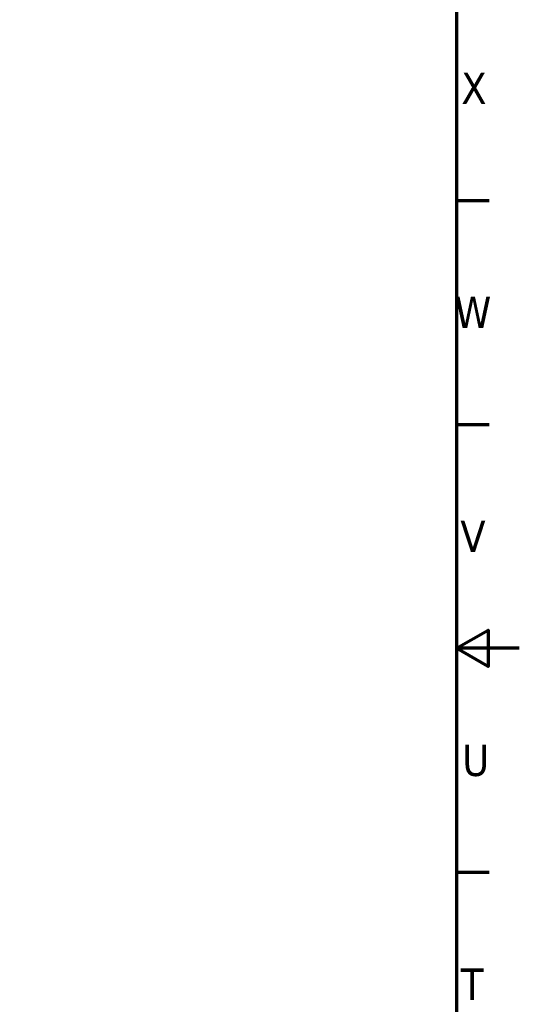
# Paper-space layout 'Sheet_1' of a CAD drawing. Header units: millimetres. Extents: x 0 to 118, y 0 to 118.
# Tile 185 of 206: x 112 to 118, y 55 to 67. Entities that reach past the tile are written whole.
import ezdxf

# ---------------------------------------------------------------- set-up
doc = ezdxf.new("R2010")
doc.units = ezdxf.units.MM
doc.layers.add('Border (ANSI)', color=7, linetype='Continuous', lineweight=70)
doc.styles.add('Note Text (ANSI)', font='tahoma.ttf')

# ---------------------------------------------------------------- blocks, each defined once
blk = doc.blocks.new('Borders Default Border')
at = {"layer": 'Border (ANSI)'}
for p, q in [((117.323, 64.679), (117.732, 64.679)), ((117.323, 61.867), (117.732, 61.867)), ((117.323, 56.243), (117.732, 56.243))]:
    blk.add_line(p, q, dxfattribs=at)
at = {"layer": 'Border (ANSI)', "flags": 128}
for points in [[(0.787, 0.787), (0.787, 117.323), (117.323, 117.323), (117.323, 0.787), (0.787, 0.787)], [(118.11, 59.055), (117.323, 59.055), (117.717, 59.282), (117.717, 58.828), (117.323, 59.055)]]:
    blk.add_lwpolyline(points, dxfattribs=at)
at = {"layer": 'Border (ANSI)', "char_height": 0.394, "attachment_point": 7, "style": 'Note Text (ANSI)'}
for s, insert in [('X', (117.381, 65.889)), ('W', (117.298, 63.076)), ('V', (117.369, 60.264)), ('U', (117.393, 57.444)), ('T', (117.377, 54.64))]:
    blk.add_mtext(s, dxfattribs=dict(at, insert=insert))

psp = doc.layouts.new('Sheet_1')

# ---------------------------------------------------------------- block references
psp.add_blockref('Borders Default Border', (0, 0))

doc.saveas('drawing.dxf')
